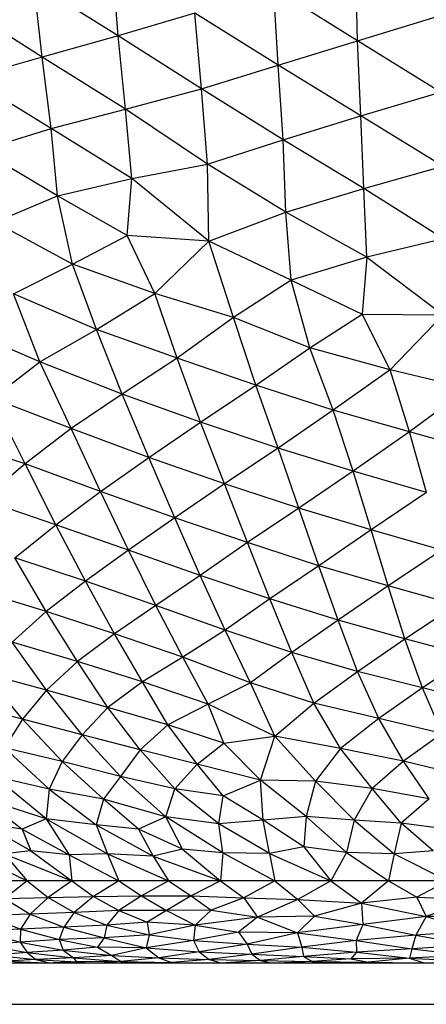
# Paper-space layout '_Derecha' of a CAD drawing. Header units: millimetres. Extents: x -200 to 200, y -209 to 424.
# Tile 3 of 30: x -37 to -17, y -209 to -162. Entities that reach past the tile are written whole.
import ezdxf

# ---------------------------------------------------------------- set-up
doc = ezdxf.new("R2010")
doc.units = ezdxf.units.MM

psp = doc.layouts.new('_Derecha')

# ---------------------------------------------------------------- linework, layer by layer
at = {"color": 7, "linetype": 'Continuous', "lineweight": 25}
for p, q in [((-32.308, -162.614), (-32.585, -158.988)), ((-20.797, -162.843), (-20.887, -159.152)), ((-32.308, -162.614), (-36.344, -160.082)), ((-35.953, -163.63), (-36.344, -160.082)), ((-20.797, -162.843), (-24.819, -160.338)), ((-24.605, -164.011), (-24.819, -160.338)), ((-35.953, -163.63), (-39.982, -161.085)), ((-28.618, -161.512), (-32.308, -162.614)), ((-24.605, -164.011), (-28.618, -161.512)), ((-28.301, -165.161), (-28.618, -161.512)), ((-20.797, -162.843), (-16.919, -161.669)), ((-32.308, -162.614), (-35.953, -163.63)), ((-28.301, -165.161), (-32.308, -162.614)), ((-31.945, -166.134), (-32.308, -162.614)), ((-24.605, -164.011), (-20.797, -162.843)), ((-16.809, -165.315), (-20.797, -162.843)), ((-20.634, -166.454), (-20.797, -162.843)), ((-35.953, -163.63), (-39.472, -164.638)), ((-31.945, -166.134), (-35.953, -163.63)), ((-35.527, -167.061), (-35.953, -163.63)), ((-28.301, -165.161), (-24.605, -164.011)), ((-20.634, -166.454), (-24.605, -164.011)), ((-24.375, -167.602), (-24.605, -164.011)), ((-35.527, -167.061), (-39.472, -164.638)), ((-31.945, -166.134), (-28.301, -165.161)), ((-24.375, -167.602), (-28.301, -165.161)), ((-28.004, -168.771), (-28.301, -165.161)), ((-20.634, -166.454), (-16.809, -165.315)), ((-35.527, -167.061), (-31.945, -166.134)), ((-28.004, -168.771), (-31.945, -166.134)), ((-31.647, -169.463), (-31.945, -166.134)), ((-24.375, -167.602), (-20.634, -166.454)), ((-16.697, -168.874), (-20.634, -166.454)), ((-20.496, -169.947), (-20.634, -166.454)), ((-38.92, -168.107), (-35.527, -167.061)), ((-31.647, -169.463), (-35.527, -167.061)), ((-35.219, -170.303), (-35.527, -167.061)), ((-28.004, -168.771), (-24.375, -167.602)), ((-20.496, -169.947), (-24.375, -167.602)), ((-24.238, -171.085), (-24.375, -167.602)), ((-35.219, -170.303), (-38.92, -168.107)), ((-31.647, -169.463), (-28.004, -168.771)), ((-24.238, -171.085), (-28.004, -168.771)), ((-27.943, -172.472), (-28.004, -168.771)), ((-20.496, -169.947), (-16.697, -168.874)), ((-35.219, -170.303), (-31.647, -169.463)), ((-31.87, -172.21), (-31.647, -169.463)), ((-27.943, -172.472), (-31.647, -169.463)), ((-38.227, -171.572), (-35.219, -170.303)), ((-31.87, -172.21), (-35.219, -170.303)), ((-34.505, -173.583), (-35.219, -170.303)), ((-24.238, -171.085), (-20.496, -169.947)), ((-16.656, -172.371), (-20.496, -169.947)), ((-20.35, -173.243), (-20.496, -169.947)), ((-27.943, -172.472), (-24.238, -171.085)), ((-20.35, -173.243), (-24.238, -171.085)), ((-23.987, -174.345), (-24.238, -171.085)), ((-34.505, -173.583), (-38.227, -171.572)), ((-34.505, -173.583), (-31.87, -172.21)), ((-27.943, -172.472), (-31.87, -172.21)), ((-30.54, -174.989), (-31.87, -172.21)), ((-30.54, -174.989), (-27.943, -172.472)), ((-23.987, -174.345), (-27.943, -172.472)), ((-26.763, -176.14), (-27.943, -172.472)), ((-16.656, -172.371), (-20.35, -173.243)), ((-37.333, -175.009), (-34.505, -173.583)), ((-30.54, -174.989), (-34.505, -173.583)), ((-33.339, -176.716), (-34.505, -173.583)), ((-20.35, -173.243), (-23.987, -174.345)), ((-20.35, -173.243), (-20.579, -175.992)), ((-20.35, -173.243), (-16.674, -176.023)), ((-23.987, -174.345), (-26.763, -176.14)), ((-23.987, -174.345), (-20.579, -175.992)), ((-23.093, -177.608), (-23.987, -174.345)), ((-33.339, -176.716), (-37.333, -175.009)), ((-36.069, -178.284), (-37.333, -175.009)), ((-33.339, -176.716), (-30.54, -174.989)), ((-26.763, -176.14), (-30.54, -174.989)), ((-29.471, -178.109), (-30.54, -174.989)), ((-23.093, -177.608), (-20.579, -175.992)), ((-20.579, -175.992), (-16.674, -176.023)), ((-19.228, -178.662), (-20.579, -175.992)), ((-16.674, -176.023), (-19.228, -178.662)), ((-36.069, -178.284), (-40.267, -176.475)), ((-26.763, -176.14), (-29.471, -178.109)), ((-23.093, -177.608), (-26.763, -176.14)), ((-25.689, -179.406), (-26.763, -176.14)), ((-36.069, -178.284), (-33.339, -176.716)), ((-29.471, -178.109), (-33.339, -176.716)), ((-32.117, -179.83), (-33.339, -176.716)), ((-25.689, -179.406), (-23.093, -177.608)), ((-19.228, -178.662), (-23.093, -177.608)), ((-21.959, -180.604), (-23.093, -177.608)), ((-38.356, -180.03), (-36.069, -178.284)), ((-32.117, -179.83), (-36.069, -178.284)), ((-34.562, -181.489), (-36.069, -178.284)), ((-29.471, -178.109), (-32.117, -179.83)), ((-25.689, -179.406), (-29.471, -178.109)), ((-28.343, -181.183), (-29.471, -178.109)), ((-19.228, -178.662), (-21.959, -180.604)), ((-15.504, -179.561), (-19.228, -178.662)), ((-18.288, -181.649), (-19.228, -178.662)), ((-32.117, -179.83), (-34.562, -181.489)), ((-28.343, -181.183), (-32.117, -179.83)), ((-30.832, -182.876), (-32.117, -179.83)), ((-28.343, -181.183), (-25.689, -179.406)), ((-21.959, -180.604), (-25.689, -179.406)), ((-24.611, -182.429), (-25.689, -179.406)), ((-15.504, -179.561), (-18.288, -181.649)), ((-34.562, -181.489), (-38.356, -180.03)), ((-36.771, -183.189), (-38.356, -180.03)), ((-21.959, -180.604), (-24.611, -182.429)), ((-18.288, -181.649), (-21.959, -180.604)), ((-21.007, -183.534), (-21.959, -180.604)), ((-30.832, -182.876), (-28.343, -181.183)), ((-24.611, -182.429), (-28.343, -181.183)), ((-27.197, -184.141), (-28.343, -181.183)), ((-34.562, -181.489), (-36.771, -183.189)), ((-30.832, -182.876), (-34.562, -181.489)), ((-33.154, -184.507), (-34.562, -181.489)), ((-18.288, -181.649), (-21.007, -183.534)), ((-14.64, -182.669), (-18.288, -181.649)), ((-17.472, -184.559), (-18.288, -181.649)), ((-36.771, -183.189), (-40.403, -181.986)), ((-24.611, -182.429), (-27.197, -184.141)), ((-21.007, -183.534), (-24.611, -182.429)), ((-23.609, -185.317), (-24.611, -182.429)), ((-33.154, -184.507), (-30.832, -182.876)), ((-27.197, -184.141), (-30.832, -182.876)), ((-29.581, -185.785), (-30.832, -182.876)), ((-36.771, -183.189), (-38.817, -184.921)), ((-33.154, -184.507), (-36.771, -183.189)), ((-35.299, -186.109), (-36.771, -183.189)), ((-21.007, -183.534), (-23.609, -185.317)), ((-17.472, -184.559), (-21.007, -183.534)), ((-20.144, -186.359), (-21.007, -183.534)), ((-35.299, -186.109), (-33.154, -184.507)), ((-29.581, -185.785), (-33.154, -184.507)), ((-31.806, -187.339), (-33.154, -184.507)), ((-27.197, -184.141), (-29.581, -185.785)), ((-23.609, -185.317), (-27.197, -184.141)), ((-26.09, -186.971), (-27.197, -184.141)), ((-17.472, -184.559), (-20.144, -186.359)), ((-35.299, -186.109), (-38.817, -184.921)), ((-23.609, -185.317), (-26.09, -186.971)), ((-20.144, -186.359), (-23.609, -185.317)), ((-22.656, -188.078), (-23.609, -185.317)), ((-29.581, -185.785), (-31.806, -187.339)), ((-26.09, -186.971), (-29.581, -185.785)), ((-28.362, -188.549), (-29.581, -185.785)), ((-37.277, -187.695), (-35.299, -186.109)), ((-31.806, -187.339), (-35.299, -186.109)), ((-33.872, -188.827), (-35.299, -186.109)), ((-20.144, -186.359), (-22.656, -188.078)), ((-16.745, -187.337), (-20.144, -186.359)), ((-19.329, -189.053), (-20.144, -186.359)), ((-31.806, -187.339), (-33.872, -188.827)), ((-28.362, -188.549), (-31.806, -187.339)), ((-30.487, -189.995), (-31.806, -187.339)), ((-26.09, -186.971), (-28.362, -188.549)), ((-22.656, -188.078), (-26.09, -186.971)), ((-25.011, -189.673), (-26.09, -186.971)), ((-16.745, -187.337), (-19.329, -189.053)), ((-33.872, -188.827), (-37.277, -187.695)), ((-35.76, -190.286), (-37.277, -187.695)), ((-22.656, -188.078), (-25.011, -189.673)), ((-19.329, -189.053), (-22.656, -188.078)), ((-21.727, -190.702), (-22.656, -188.078)), ((-33.872, -188.827), (-35.76, -190.286)), ((-30.487, -189.995), (-33.872, -188.827)), ((-32.472, -191.348), (-33.872, -188.827)), ((-28.362, -188.549), (-30.487, -189.995)), ((-25.011, -189.673), (-28.362, -188.549)), ((-27.155, -191.179), (-28.362, -188.549)), ((-35.76, -190.286), (-39.023, -189.274)), ((-19.329, -189.053), (-21.727, -190.702)), ((-16.058, -189.964), (-19.329, -189.053)), ((-18.523, -191.594), (-19.329, -189.053)), ((-25.011, -189.673), (-27.155, -191.179)), ((-21.727, -190.702), (-25.011, -189.673)), ((-23.948, -192.248), (-25.011, -189.673)), ((-30.487, -189.995), (-32.472, -191.348)), ((-27.155, -191.179), (-30.487, -189.995)), ((-29.191, -192.473), (-30.487, -189.995)), ((-18.523, -191.594), (-16.058, -189.964)), ((-35.76, -190.286), (-37.394, -191.757)), ((-32.472, -191.348), (-35.76, -190.286)), ((-34.265, -192.686), (-35.76, -190.286)), ((-21.727, -190.702), (-23.948, -192.248)), ((-18.523, -191.594), (-21.727, -190.702)), ((-20.793, -193.171), (-21.727, -190.702)), ((-27.155, -191.179), (-29.191, -192.473)), ((-23.948, -192.248), (-27.155, -191.179)), ((-25.947, -193.714), (-27.155, -191.179)), ((-32.472, -191.348), (-34.265, -192.686)), ((-29.191, -192.473), (-32.472, -191.348)), ((-31.125, -193.658), (-32.472, -191.348)), ((-20.793, -193.171), (-18.523, -191.594)), ((-15.367, -192.423), (-18.523, -191.594)), ((-17.671, -193.957), (-18.523, -191.594)), ((-34.265, -192.686), (-37.394, -191.757)), ((-35.75, -194.064), (-37.394, -191.757)), ((-29.191, -192.473), (-31.125, -193.658)), ((-25.947, -193.714), (-29.191, -192.473)), ((-27.973, -194.738), (-29.191, -192.473)), ((-23.948, -192.248), (-25.947, -193.714)), ((-20.793, -193.171), (-23.948, -192.248)), ((-22.889, -194.689), (-23.948, -192.248)), ((-15.367, -192.423), (-17.671, -193.957)), ((-34.265, -192.686), (-35.75, -194.064)), ((-31.125, -193.658), (-34.265, -192.686)), ((-32.796, -194.893), (-34.265, -192.686)), ((-35.75, -194.064), (-38.741, -193.243)), ((-36.908, -195.458), (-38.741, -193.243)), ((-22.889, -194.689), (-20.793, -193.171)), ((-17.671, -193.957), (-20.793, -193.171)), ((-19.764, -195.43), (-20.793, -193.171)), ((-31.125, -193.658), (-32.796, -194.893)), ((-27.973, -194.738), (-31.125, -193.658)), ((-29.915, -195.73), (-31.125, -193.658)), ((-25.947, -193.714), (-27.973, -194.738)), ((-22.889, -194.689), (-25.947, -193.714)), ((-24.769, -196.269), (-25.947, -193.714)), ((-17.671, -193.957), (-19.764, -195.43)), ((-14.628, -194.71), (-17.671, -193.957)), ((-16.719, -196.146), (-17.671, -193.957)), ((-35.75, -194.064), (-36.908, -195.458)), ((-32.796, -194.893), (-35.75, -194.064)), ((-34.04, -196.209), (-35.75, -194.064)), ((-36.908, -195.458), (-39.807, -194.709)), ((-32.796, -194.893), (-34.04, -196.209)), ((-29.915, -195.73), (-32.796, -194.893)), ((-31.242, -196.934), (-32.796, -194.893)), ((-27.973, -194.738), (-29.915, -195.73)), ((-24.769, -196.269), (-27.973, -194.738)), ((-27.221, -196.606), (-27.973, -194.738)), ((-24.769, -196.269), (-22.889, -194.689)), ((-19.764, -195.43), (-22.889, -194.689)), ((-21.606, -196.858), (-22.889, -194.689)), ((-36.908, -195.458), (-37.762, -196.837)), ((-34.04, -196.209), (-36.908, -195.458)), ((-34.997, -197.496), (-36.908, -195.458)), ((-19.764, -195.43), (-21.606, -196.858)), ((-16.719, -196.146), (-19.764, -195.43)), ((-18.585, -197.469), (-19.764, -195.43)), ((-29.915, -195.73), (-31.242, -196.934)), ((-27.221, -196.606), (-29.915, -195.73)), ((-28.5, -197.621), (-29.915, -195.73)), ((-34.04, -196.209), (-34.997, -197.496)), ((-31.242, -196.934), (-34.04, -196.209)), ((-32.183, -198.209), (-34.04, -196.209)), ((-27.221, -196.606), (-24.769, -196.269)), ((-25.46, -198.384), (-24.769, -196.269)), ((-21.606, -196.858), (-24.769, -196.269)), ((-22.816, -198.435), (-24.769, -196.269)), ((-16.719, -196.146), (-18.585, -197.469)), ((-34.997, -197.496), (-37.762, -196.837)), ((-35.619, -198.814), (-37.762, -196.837)), ((-28.5, -197.621), (-27.221, -196.606)), ((-25.46, -198.384), (-27.221, -196.606)), ((-21.606, -196.858), (-22.816, -198.435)), ((-18.585, -197.469), (-21.606, -196.858)), ((-20.096, -198.79), (-21.606, -196.858)), ((-31.242, -196.934), (-32.183, -198.209)), ((-28.5, -197.621), (-31.242, -196.934)), ((-29.576, -198.804), (-31.242, -196.934)), ((-34.997, -197.496), (-35.619, -198.814)), ((-32.183, -198.209), (-34.997, -197.496)), ((-33.009, -199.299), (-34.997, -197.496)), ((-29.576, -198.804), (-28.5, -197.621)), ((-25.46, -198.384), (-28.5, -197.621)), ((-27.26, -199.148), (-28.5, -197.621)), ((-18.585, -197.469), (-20.096, -198.79)), ((-15.647, -198.2), (-18.585, -197.469)), ((-17.345, -199.279), (-18.585, -197.469)), ((-35.619, -198.814), (-38.275, -198.199)), ((-35.767, -200.24), (-38.275, -198.199)), ((-32.183, -198.209), (-33.009, -199.299)), ((-29.576, -198.804), (-32.183, -198.209)), ((-30.006, -200.152), (-32.183, -198.209)), ((-27.26, -199.148), (-25.46, -198.384)), ((-22.816, -198.435), (-25.46, -198.384)), ((-23.256, -200.127), (-25.46, -198.384)), ((-25.332, -200.308), (-25.46, -198.384)), ((-22.816, -198.435), (-23.256, -200.127)), ((-20.096, -198.79), (-22.816, -198.435)), ((-22.816, -198.435), (-20.955, -200.315)), ((-20.096, -198.79), (-20.955, -200.315)), ((-17.345, -199.279), (-20.096, -198.79)), ((-18.689, -200.449), (-20.096, -198.79)), ((-35.619, -198.814), (-35.767, -200.24)), ((-33.009, -199.299), (-35.619, -198.814)), ((-35.619, -198.814), (-33.359, -200.543)), ((-30.006, -200.152), (-29.576, -198.804)), ((-27.26, -199.148), (-29.576, -198.804)), ((-27.458, -200.481), (-29.576, -198.804)), ((-27.458, -200.481), (-27.26, -199.148)), ((-25.332, -200.308), (-27.26, -199.148)), ((-35.767, -200.24), (-38.792, -199.279)), ((-38.792, -199.279), (-36.922, -200.74)), ((-33.009, -199.299), (-33.359, -200.543)), ((-30.006, -200.152), (-33.009, -199.299)), ((-31.325, -200.741), (-33.009, -199.299)), ((-17.345, -199.279), (-18.689, -200.449)), ((-30.006, -200.152), (-31.325, -200.741)), ((-27.458, -200.481), (-30.006, -200.152)), ((-27.269, -201.889), (-30.006, -200.152)), ((-29.211, -201.711), (-30.006, -200.152)), ((-23.256, -200.127), (-25.332, -200.308)), ((-23.256, -200.127), (-23.376, -201.599)), ((-20.955, -200.315), (-23.256, -200.127)), ((-23.256, -200.127), (-21.321, -201.864)), ((-36.922, -200.74), (-38.866, -200.447)), ((-36.5, -201.782), (-38.866, -200.447)), ((-35.767, -200.24), (-36.922, -200.74)), ((-33.359, -200.543), (-35.767, -200.24)), ((-35.767, -200.24), (-32.816, -201.927)), ((-35.767, -200.24), (-34.665, -201.977)), ((-31.325, -200.741), (-33.359, -200.543)), ((-33.359, -200.543), (-30.614, -202.037)), ((-33.359, -200.543), (-32.816, -201.927)), ((-25.332, -200.308), (-27.458, -200.481)), ((-25.024, -201.917), (-27.458, -200.481)), ((-27.269, -201.889), (-27.458, -200.481)), ((-23.376, -201.599), (-25.332, -200.308)), ((-25.024, -201.917), (-25.332, -200.308)), ((-20.955, -200.315), (-21.321, -201.864)), ((-18.689, -200.449), (-20.955, -200.315)), ((-20.955, -200.315), (-19.039, -201.932)), ((-18.689, -200.449), (-19.039, -201.932)), ((-16.5, -200.741), (-18.689, -200.449)), ((-17.163, -201.783), (-18.689, -200.449)), ((-36.922, -200.74), (-34.665, -201.977)), ((-36.922, -200.74), (-36.5, -201.782)), ((-29.211, -201.711), (-31.325, -200.741)), ((-31.325, -200.741), (-30.614, -202.037)), ((-23.376, -201.599), (-25.024, -201.917)), ((-21.321, -201.864), (-23.376, -201.599)), ((-23.376, -201.599), (-22.081, -203.227)), ((-39.536, -201.863), (-36.672, -203.227)), ((-36.5, -201.782), (-37.784, -201.931)), ((-37.784, -201.931), (-34.533, -203.227)), ((-37.784, -201.931), (-36.672, -203.227)), ((-34.665, -201.977), (-36.5, -201.782)), ((-36.5, -201.782), (-34.533, -203.227)), ((-32.816, -201.927), (-34.665, -201.977)), ((-34.665, -201.977), (-32.264, -203.227)), ((-34.665, -201.977), (-34.533, -203.227)), ((-30.614, -202.037), (-32.816, -201.927)), ((-32.816, -201.927), (-29.876, -203.227)), ((-32.816, -201.927), (-32.264, -203.227)), ((-29.211, -201.711), (-30.614, -202.037)), ((-30.614, -202.037), (-27.376, -203.227)), ((-30.614, -202.037), (-29.876, -203.227)), ((-27.269, -201.889), (-29.211, -201.711)), ((-29.211, -201.711), (-27.376, -203.227)), ((-27.269, -201.889), (-27.376, -203.227)), ((-25.024, -201.917), (-27.269, -201.889)), ((-27.269, -201.889), (-24.775, -203.227)), ((-25.024, -201.917), (-22.081, -203.227)), ((-25.024, -201.917), (-24.775, -203.227)), ((-21.321, -201.864), (-22.081, -203.227)), ((-19.039, -201.932), (-21.321, -201.864)), ((-21.321, -201.864), (-19.306, -203.227)), ((-19.039, -201.932), (-19.306, -203.227)), ((-17.163, -201.783), (-19.039, -201.932)), ((-19.039, -201.932), (-16.458, -203.227)), ((49.997, -203.227), (-49.989, -203.227)), ((-36.672, -203.227), (-37.755, -204.078)), ((-36.672, -203.227), (-35.676, -204.033)), ((-34.533, -203.227), (-35.676, -204.033)), ((-34.533, -203.227), (-33.495, -203.983)), ((-32.264, -203.227), (-33.495, -203.983)), ((-32.264, -203.227), (-31.188, -203.955)), ((-29.876, -203.227), (-31.188, -203.955)), ((-29.876, -203.227), (-28.792, -203.949)), ((-27.376, -203.227), (-28.792, -203.949)), ((-27.376, -203.227), (-26.262, -204.044)), ((-24.775, -203.227), (-26.262, -204.044)), ((-24.775, -203.227), (-23.672, -204.132)), ((-22.081, -203.227), (-23.672, -204.132)), ((-22.081, -203.227), (-20.599, -204.298)), ((-19.306, -203.227), (-20.599, -204.298)), ((-19.306, -203.227), (-17.95, -204.018)), ((-16.458, -203.227), (-17.95, -204.018)), ((-35.676, -204.033), (-33.495, -203.983)), ((-33.495, -203.983), (-34.411, -204.747)), ((-33.495, -203.983), (-31.188, -203.955)), ((-33.495, -203.983), (-32.271, -204.656)), ((-31.188, -203.955), (-32.271, -204.656)), ((-31.188, -203.955), (-28.792, -203.949)), ((-31.188, -203.955), (-29.985, -204.646)), ((-28.792, -203.949), (-29.985, -204.646)), ((-28.792, -203.949), (-26.262, -204.044)), ((-28.792, -203.949), (-27.83, -204.642)), ((-37.755, -204.078), (-35.676, -204.033)), ((-37.755, -204.078), (-36.526, -204.826)), ((-35.676, -204.033), (-36.526, -204.826)), ((-35.676, -204.033), (-34.411, -204.747)), ((-26.262, -204.044), (-27.83, -204.642)), ((-26.262, -204.044), (-25.606, -204.978)), ((-26.262, -204.044), (-23.672, -204.132)), ((-23.672, -204.132), (-25.606, -204.978)), ((-23.672, -204.132), (-20.599, -204.298)), ((-23.672, -204.132), (-22.867, -204.93)), ((-20.599, -204.298), (-22.867, -204.93)), ((-17.95, -204.018), (-20.599, -204.298)), ((-20.599, -204.298), (-17.496, -204.947)), ((-20.599, -204.298), (-20.535, -205.331)), ((-17.95, -204.018), (-17.496, -204.947)), ((-17.95, -204.018), (-15.317, -204.12)), ((-15.317, -204.12), (-17.496, -204.947)), ((-36.526, -204.826), (-38.631, -204.897)), ((-38.631, -204.897), (-36.991, -205.544)), ((-36.526, -204.826), (-36.991, -205.544)), ((-34.411, -204.747), (-36.526, -204.826)), ((-36.526, -204.826), (-34.919, -205.457)), ((-34.411, -204.747), (-34.919, -205.457)), ((-32.271, -204.656), (-34.411, -204.747)), ((-34.411, -204.747), (-32.85, -205.356)), ((-32.271, -204.656), (-32.85, -205.356)), ((-29.985, -204.646), (-32.271, -204.656)), ((-32.271, -204.656), (-30.91, -205.211)), ((-29.985, -204.646), (-30.91, -205.211)), ((-27.83, -204.642), (-29.985, -204.646)), ((-29.985, -204.646), (-28.598, -205.361)), ((-27.83, -204.642), (-28.598, -205.361)), ((-27.83, -204.642), (-25.606, -204.978)), ((-22.867, -204.93), (-25.606, -204.978)), ((-22.867, -204.93), (-23.674, -205.724)), ((-22.867, -204.93), (-20.535, -205.331)), ((-13.991, -204.905), (-17.496, -204.947)), ((-32.85, -205.356), (-34.919, -205.457)), ((-32.85, -205.356), (-32.977, -205.972)), ((-30.91, -205.211), (-32.85, -205.356)), ((-32.85, -205.356), (-30.82, -205.825)), ((-30.91, -205.211), (-30.82, -205.825)), ((-28.598, -205.361), (-30.91, -205.211)), ((-28.598, -205.361), (-30.82, -205.825)), ((-28.598, -205.361), (-28.686, -206.098)), ((-25.606, -204.978), (-28.598, -205.361)), ((-28.598, -205.361), (-26.519, -205.701)), ((-25.606, -204.978), (-26.519, -205.701)), ((-25.606, -204.978), (-23.674, -205.724)), ((-20.535, -205.331), (-23.674, -205.724)), ((-20.535, -205.331), (-20.857, -206.095)), ((-17.496, -204.947), (-20.535, -205.331)), ((-20.535, -205.331), (-17.984, -205.832)), ((-17.496, -204.947), (-17.984, -205.832)), ((-17.496, -204.947), (-15.036, -205.648)), ((-36.991, -205.544), (-38.95, -205.64)), ((-38.95, -205.64), (-37.014, -206.175)), ((-36.991, -205.544), (-37.014, -206.175)), ((-34.919, -205.457), (-36.991, -205.544)), ((-36.991, -205.544), (-35.144, -206.052)), ((-34.919, -205.457), (-35.144, -206.052)), ((-34.919, -205.457), (-32.977, -205.972)), ((-30.82, -205.825), (-32.977, -205.972)), ((-30.82, -205.825), (-30.952, -206.455)), ((-30.82, -205.825), (-28.686, -206.098)), ((-26.519, -205.701), (-28.686, -206.098)), ((-26.519, -205.701), (-26.104, -206.266)), ((-23.674, -205.724), (-26.519, -205.701)), ((-23.674, -205.724), (-26.104, -206.266)), ((-23.674, -205.724), (-20.857, -206.095)), ((-23.674, -205.724), (-23.48, -206.413)), ((-17.984, -205.832), (-20.857, -206.095)), ((-17.984, -205.832), (-18.181, -206.49)), ((-15.036, -205.648), (-17.984, -205.832)), ((-17.984, -205.832), (-15.414, -206.316)), ((-37.014, -206.175), (-38.709, -206.312)), ((-38.709, -206.312), (-36.684, -206.678)), ((-35.144, -206.052), (-37.014, -206.175)), ((-37.014, -206.175), (-34.952, -206.563)), ((-37.014, -206.175), (-36.684, -206.678)), ((-32.977, -205.972), (-35.144, -206.052)), ((-35.144, -206.052), (-33.295, -206.417)), ((-35.144, -206.052), (-34.952, -206.563)), ((-32.977, -205.972), (-33.295, -206.417)), ((-32.977, -205.972), (-30.952, -206.455)), ((-28.686, -206.098), (-30.952, -206.455)), ((-28.686, -206.098), (-26.104, -206.266)), ((-28.686, -206.098), (-28.415, -206.635)), ((-26.104, -206.266), (-28.415, -206.635)), ((-26.104, -206.266), (-23.48, -206.413)), ((-26.104, -206.266), (-25.872, -206.75)), ((-20.857, -206.095), (-23.48, -206.413)), ((-20.857, -206.095), (-18.181, -206.49)), ((-20.857, -206.095), (-20.843, -206.654)), ((-15.414, -206.316), (-18.181, -206.49)), ((-36.684, -206.678), (-38.292, -206.802)), ((-38.292, -206.802), (-36.254, -207.004)), ((-34.952, -206.563), (-36.684, -206.678)), ((-36.684, -206.678), (-34.449, -206.926)), ((-36.684, -206.678), (-36.254, -207.004)), ((-33.295, -206.417), (-34.952, -206.563)), ((-34.952, -206.563), (-32.607, -206.809)), ((-34.952, -206.563), (-34.449, -206.926)), ((-32.607, -206.809), (-34.449, -206.926)), ((-33.295, -206.417), (-32.607, -206.809)), ((-30.952, -206.455), (-33.295, -206.417)), ((-30.952, -206.455), (-32.607, -206.809)), ((-32.607, -206.809), (-30.35, -206.924)), ((-32.607, -206.809), (-32.176, -207.11)), ((-30.952, -206.455), (-28.415, -206.635)), ((-30.952, -206.455), (-30.35, -206.924)), ((-28.415, -206.635), (-30.35, -206.924)), ((-28.415, -206.635), (-25.872, -206.75)), ((-28.415, -206.635), (-27.924, -207.005)), ((-25.872, -206.75), (-27.924, -207.005)), ((-23.48, -206.413), (-25.872, -206.75)), ((-25.872, -206.75), (-23.398, -206.858)), ((-25.872, -206.75), (-25.461, -207.062)), ((-23.48, -206.413), (-20.843, -206.654)), ((-23.48, -206.413), (-23.398, -206.858)), ((-20.843, -206.654), (-23.398, -206.858)), ((-20.843, -206.654), (-21.11, -206.975)), ((-18.181, -206.49), (-20.843, -206.654)), ((-20.843, -206.654), (-18.288, -206.951)), ((-18.181, -206.49), (-18.288, -206.951)), ((-15.569, -206.802), (-18.288, -206.951)), ((-18.181, -206.49), (-15.569, -206.802)), ((-96.081, -207.163), (93.919, -207.163)), ((-36.254, -207.004), (-37.654, -207.092)), ((-37.654, -207.092), (-35.76, -207.163)), ((-34.449, -206.926), (-36.254, -207.004)), ((-36.254, -207.004), (-34.304, -207.119)), ((-36.254, -207.004), (-35.611, -207.163)), ((-34.304, -207.119), (-35.418, -207.163)), ((-34.449, -206.926), (-32.176, -207.11)), ((-34.449, -206.926), (-34.304, -207.119)), ((-32.176, -207.11), (-34.304, -207.119)), ((-34.304, -207.119), (-33.688, -207.163)), ((-32.176, -207.11), (-32.969, -207.163)), ((-30.35, -206.924), (-32.176, -207.11)), ((-32.176, -207.11), (-29.743, -207.154)), ((-32.176, -207.11), (-31.482, -207.163)), ((-30.35, -206.924), (-27.924, -207.005)), ((-30.35, -206.924), (-29.743, -207.154)), ((-29.743, -207.154), (-30.231, -207.163)), ((-27.924, -207.005), (-29.743, -207.154)), ((-29.743, -207.154), (-28.742, -207.163)), ((-29.743, -207.154), (-29.162, -207.163)), ((-27.924, -207.005), (-25.461, -207.062)), ((-27.924, -207.005), (-27.369, -207.163)), ((-25.461, -207.062), (-27.122, -207.163)), ((-23.398, -206.858), (-25.461, -207.062)), ((-25.461, -207.062), (-22.982, -207.112)), ((-25.461, -207.062), (-24.978, -207.163)), ((-22.982, -207.112), (-24.303, -207.163)), ((-23.398, -206.858), (-21.11, -206.975)), ((-23.398, -206.858), (-22.982, -207.112)), ((-21.11, -206.975), (-22.982, -207.112)), ((-22.982, -207.112), (-20.272, -207.142)), ((-22.982, -207.112), (-22.53, -207.163)), ((-20.272, -207.142), (-21.235, -207.163)), ((-18.288, -206.951), (-21.11, -206.975)), ((-21.11, -206.975), (-20.272, -207.142)), ((-18.288, -206.951), (-20.272, -207.142)), ((-20.272, -207.142), (-17.991, -207.163)), ((-20.272, -207.142), (-19.982, -207.163)), ((-18.288, -206.951), (-15.355, -207.092)), ((-18.288, -206.951), (-17.602, -207.163)), ((-96.081, -209.163), (93.919, -209.163))]:
    psp.add_line(p, q, dxfattribs=at)

doc.saveas('drawing.dxf')
